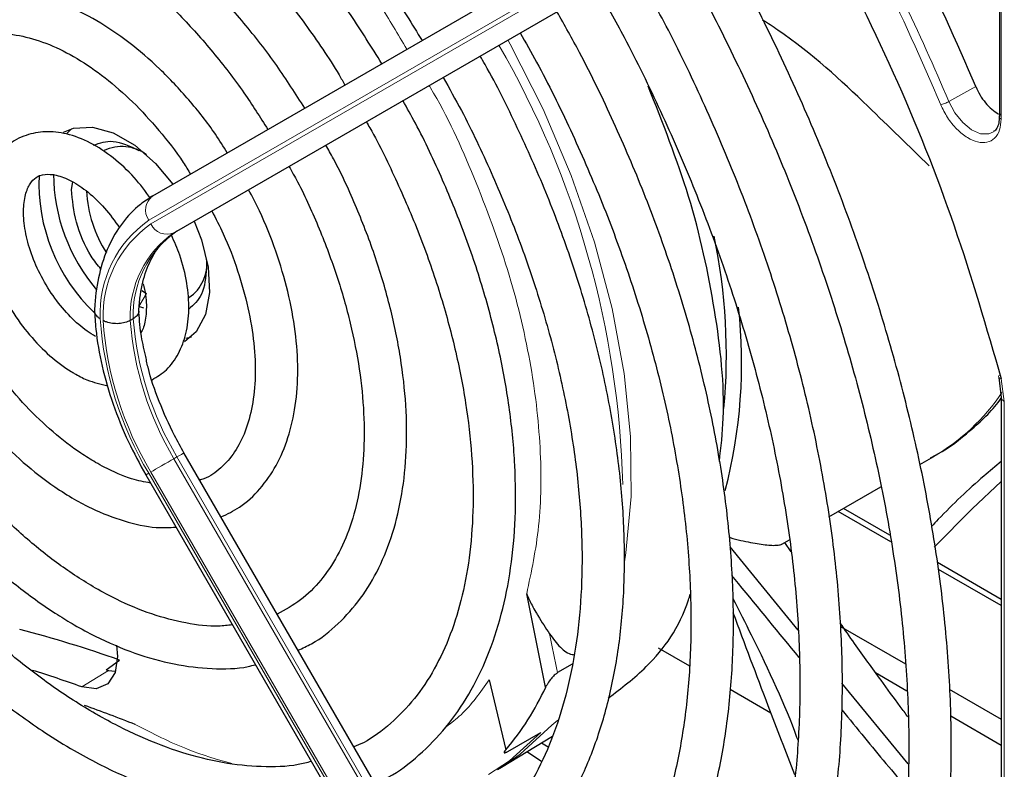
# Paper-space layout 'Blatt4' of a CAD drawing. Header units: millimetres. Extents: x 5 to 418, y 2 to 292.
# Tile 46 of 88: x 121.24 to 130.51, y 219 to 226.06. Entities that reach past the tile are written whole.
import ezdxf

# ---------------------------------------------------------------- set-up
doc = ezdxf.new("R2010")
doc.units = ezdxf.units.MM

psp = doc.layouts.new('Blatt4')

# ---------------------------------------------------------------- linework, layer by layer
at = {"color": 7, "linetype": 'Continuous', "lineweight": 25}
for p, q in [((122.4943, 224.3988), (127.2902, 227.1683)), ((122.7226, 224.0687), (127.5184, 226.8382)), ((130.4628, 226.7736), (130.4628, 225.1461)), ((130.4616, 225.1474), (130.461, 225.1332)), ((121.7287, 225.0319), (121.6889, 224.9902)), ((121.7286, 224.4604), (121.742, 224.5305)), ((122.3903, 223.5089), (122.4357, 223.4806)), ((122.4098, 223.3425), (122.365, 223.3581)), ((122.3106, 223.2427), (122.2823, 223.2263)), ((122.806, 223.0592), (122.8598, 223.0725)), ((130.457, 222.6892), (130.4803, 222.502)), ((130.4803, 222.5038), (130.4803, 216.0336)), ((127.5843, 213.6723), (122.7885, 221.9789)), ((129.7131, 221.8689), (129.8458, 221.9454)), ((129.8216, 221.9317), (129.8458, 221.9454)), ((122.4284, 221.7711), (127.2243, 213.4644)), ((128.859, 221.3758), (129.3477, 221.6579)), ((129.4424, 221.1408), (128.9472, 221.4267)), ((129.4328, 221.2035), (128.9967, 221.4553)), ((128.4166, 221.1204), (128.4867, 221.1608)), ((128.5035, 221.0485), (128.4441, 221.1362)), ((128.5708, 220.3085), (127.9299, 221.0956)), ((130.4803, 220.5988), (129.88, 220.9453)), ((130.4803, 220.5416), (129.8903, 220.8822)), ((126.1927, 219.7725), (126.0141, 220.6525)), ((127.5436, 220.6164), (127.5547, 220.6228)), ((128.9677, 220.3451), (129.5807, 219.9913)), ((127.2516, 220.1437), (127.5478, 219.9727)), ((122.0559, 219.9373), (122.1819, 220.0282)), ((122.0559, 219.9373), (122.0795, 219.929)), ((122.0795, 219.929), (122.1392, 219.9226)), ((126.4422, 219.9909), (126.3053, 219.9094)), ((125.6615, 219.8429), (125.8176, 219.1841)), ((129.2979, 219.9096), (129.5933, 219.7391)), ((127.9291, 219.7526), (128.3131, 219.531)), ((129.6051, 219.0515), (128.9806, 219.8098)), ((129.9919, 219.7539), (130.4803, 219.4719)), ((130.0048, 219.5015), (130.4803, 219.227)), ((125.7766, 219.0207), (126.2581, 219.3126)), ((125.8373, 219.1682), (126.1461, 219.3445)), ((126.1544, 219.2498), (126.2151, 219.2097)), ((126.0162, 219.166), (126.1531, 219.0765)), ((125.7392, 218.9986), (125.7766, 219.0207))]:
    psp.add_line(p, q, dxfattribs=at)
at = {"color": 7, "linetype": 'Continuous', "lineweight": 18}
for p, q in [((127.2529, 226.9389), (122.457, 224.1694)), ((122.477, 224.1348), (127.2729, 226.9043)), ((127.4902, 226.8219), (122.6943, 224.0524)), ((130.4804, 226.7488), (130.4804, 225.122)), ((129.9871, 225.2871), (130.2405, 225.4289)), ((122.7226, 224.0687), (122.6943, 224.0524)), ((122.4357, 223.4806), (122.365, 223.3581)), ((130.4815, 222.6765), (130.5096, 222.4624)), ((130.5096, 222.4624), (130.5096, 215.9934)), ((122.7226, 221.9409), (122.6943, 221.9246)), ((122.6943, 221.9246), (127.4902, 213.6179)), ((127.5184, 213.6343), (122.7226, 221.9409)), ((122.457, 221.7876), (127.2529, 213.4809)), ((127.2729, 213.4925), (122.477, 221.7991)), ((121.8258, 219.7765), (122.0795, 219.929)), ((126.251, 219.4158), (126.3067, 219.4634))]:
    psp.add_line(p, q, dxfattribs=at)
at = {"color": 7, "linetype": 'Continuous', "lineweight": 18, "flags": 128}
for points in [[(126.935, 220.9517), (126.9486, 221.0367), (126.9981, 221.5676), (126.9927, 222.133), (126.9324, 222.7259), (126.8181, 223.3386), (126.651, 223.9633), (126.4335, 224.592), (126.1682, 225.2168), (125.8586, 225.8297), (125.8377, 225.8676)], [(130.4073, 225.0014), (130.3635, 224.9828), (130.2865, 224.9848), (130.2018, 225.0215), (130.1182, 225.0891), (130.0441, 225.1808), (129.9871, 225.2871)], [(122.7885, 221.9789), (122.7863, 221.9776), (122.7782, 221.973), (122.7645, 221.9651), (122.7457, 221.9542), (122.7226, 221.9409)], [(122.6943, 221.9246), (122.6678, 221.9092), (122.6388, 221.8925), (122.6084, 221.875), (122.578, 221.8574), (122.5485, 221.8404), (122.5212, 221.8246), (122.4971, 221.8107), (122.477, 221.7991)], [(122.457, 221.7876), (122.4419, 221.7789), (122.4323, 221.7733), (122.4285, 221.7711), (122.4284, 221.7711)], [(130.4803, 221.7082), (130.2068, 221.4525), (129.8496, 221.0902)], [(125.7766, 219.0207), (125.9542, 219.1417), (126.251, 219.4158)], [(126.1461, 219.3445), (125.852, 219.0795), (125.6549, 218.95)]]:
    psp.add_lwpolyline(points, dxfattribs=at)
at = {"color": 7, "linetype": 'Continuous', "lineweight": 25, "flags": 128}
for points in [[(121.6536, 224.9987), (121.7497, 225.038), (121.9268, 225.0482), (122.1225, 224.9932), (122.3246, 224.8766), (122.5203, 224.7055), (122.6846, 224.5087)], [(122.8847, 224.1623), (122.9529, 223.9866), (123.0154, 223.7287), (123.0281, 223.4885), (122.9902, 223.2811), (122.9042, 223.1197), (122.7935, 223.0241)], [(122.1528, 220.169), (122.1636, 220.0613), (122.1407, 219.9096), (122.0703, 219.8043), (121.9609, 219.758), (121.8258, 219.7765)]]:
    psp.add_lwpolyline(points, dxfattribs=at)
at = {"color": 7, "linetype": 'Continuous', "lineweight": 18}
for centre, radius, start, end in [((109.6313, 216.7245), 22.0834, 22.81394, 28.326), ((118.1909, 221.4577), 8.73, 1.47514, 29.97162), ((122.5927, 224.2651), 0.166, 126.35124, 215.18509), ((123.0716, 223.2894), 1.0733, 124.92656, 182.49063), ((123.0798, 223.2711), 1.0532, 124.91275, 182.4318), ((122.6277, 224.2045), 0.166, 204.8163, 293.64307), ((123.2444, 223.2622), 0.9628, 124.84397, 182.13721), ((123.2727, 223.2786), 0.9628, 124.84397, 182.13721), ((125.2668, 223.4711), 3.2755, 183.99715, 210.92952), ((125.2373, 223.4528), 3.2177, 184.03412, 210.92588), ((125.2322, 223.4439), 2.9579, 184.21856, 210.90782), ((125.2605, 223.4603), 2.9579, 184.21856, 210.90782), ((128.8463, 223.6549), 1.9802, 300.31302, 325.95858), ((150.939, 225.2501), 25.206, 191.38223, 192.23271), ((131.187, 228.7317), 16.731, 211.26446, 235.92606)]:
    psp.add_arc(centre, radius, start, end, dxfattribs=at)
at = {"color": 7, "linetype": 'Continuous', "lineweight": 25}
for centre, radius, start, end in [((122.2029, 224.4759), 0.3885, 53.19918, 115.49037), ((123.1114, 224.5196), 1.6886, 177.40254, 226.34626), ((123.2613, 224.6178), 1.7015, 180.43705, 220.36313), ((123.0653, 224.5123), 1.1971, 183.26258, 212.79054), ((122.4085, 222.9028), 5.4854, 354.69551, 11.75068), ((122.6155, 223.7612), 0.3886, 304.5077, 6.80448), ((123.2858, 222.8257), 4.7516, 345.37437, 6.33565), ((118.1278, 208.5253), 12.1964, 70.58551, 75.2059), ((117.5923, 207.8633), 12.643, 70.43668, 72.65271), ((123.8626, 220.8443), 2.5648, 319.6629, 335.3009), ((117.408, 207.0914), 13.2754, 68.23994, 70.43865)]:
    psp.add_arc(centre, radius, start, end, dxfattribs=at)
for points, knots in [([(118.4219, 229.5421), (118.4553, 229.5658), (118.5878, 229.6602), (118.8518, 229.7698), (119.2117, 229.8685), (119.5994, 229.9065), (120.0077, 229.8883), (120.4333, 229.8131), (120.872, 229.6822), (121.3202, 229.4967), (121.7739, 229.258), (122.2289, 228.9681), (122.6807, 228.6295), (123.1252, 228.2453), (123.5579, 227.819), (123.9749, 227.3545), (124.371, 226.8556), (124.7262, 226.358), (124.9342, 226.0177), (125.029, 225.8625)], [0, 0, 0, 0, 0.0213, 0.084609, 0.147915, 0.210788, 0.273103, 0.334941, 0.396461, 0.457805, 0.519077, 0.580333, 0.641603, 0.702907, 0.764251, 0.825634, 0.887048, 0.948488, 1, 1, 1, 1]), ([(124.6511, 225.6443), (124.5539, 225.7999), (124.3514, 226.1245), (124.0083, 226.5876), (123.6347, 227.034), (123.2406, 227.4442), (122.8308, 227.8142), (122.4096, 228.1396), (121.9812, 228.4166), (121.5501, 228.6419), (121.121, 228.8124), (120.6987, 228.9256), (120.2883, 228.9795), (119.8948, 228.9738), (119.5252, 228.9062), (119.2052, 228.7957), (119.0247, 228.6829), (118.9463, 228.6339)], [0, 0, 0, 0, 0.062858, 0.131038, 0.199246, 0.2675, 0.335815, 0.404205, 0.472678, 0.541229, 0.609831, 0.678385, 0.746745, 0.814711, 0.882086, 0.948789, 1, 1, 1, 1]), ([(119.1455, 228.2887), (119.1563, 228.2972), (119.2511, 228.3721), (119.4604, 228.4624), (119.7735, 228.554), (120.1163, 228.5836), (120.4791, 228.5574), (120.8584, 228.4745), (121.2494, 228.3365), (121.6481, 228.1448), (122.0498, 227.9012), (122.4497, 227.6085), (122.843, 227.2699), (123.2244, 226.8891), (123.5902, 226.4712), (123.9323, 226.019), (124.1711, 225.6736), (124.2851, 225.4752), (124.3034, 225.4435)], [0, 0, 0, 0, 0.009214, 0.081011, 0.153071, 0.224451, 0.2949, 0.364606, 0.433868, 0.502926, 0.57193, 0.640938, 0.709995, 0.779115, 0.848296, 0.917527, 0.986793, 1, 1, 1, 1]), ([(123.9256, 225.2253), (123.8392, 225.3606), (123.6604, 225.6405), (123.3548, 226.0328), (123.0226, 226.4023), (122.672, 226.7327), (122.3086, 227.0196), (121.9371, 227.2582), (121.5626, 227.4446), (121.1904, 227.5752), (120.8265, 227.6467), (120.4768, 227.658), (120.1497, 227.6061), (119.8778, 227.5136), (119.7312, 227.4155), (119.6724, 227.3762)], [0, 0, 0, 0, 0.074384, 0.153857, 0.233394, 0.313032, 0.392803, 0.472727, 0.552799, 0.632945, 0.712925, 0.792378, 0.870881, 0.948205, 1, 1, 1, 1]), ([(119.8729, 227.0289), (119.8967, 227.0479), (119.9905, 227.1229), (120.1862, 227.1992), (120.459, 227.2554), (120.7593, 227.2509), (121.0769, 227.1907), (121.4073, 227.0752), (121.7451, 226.9065), (122.0855, 226.6867), (122.4225, 226.419), (122.7507, 226.1077), (123.0634, 225.7569), (123.3435, 225.3951), (123.5044, 225.1409), (123.578, 225.0246)], [0, 0, 0, 0, 0.028972, 0.114279, 0.199798, 0.283623, 0.365764, 0.446914, 0.527654, 0.608306, 0.688988, 0.769775, 0.850678, 0.931679, 1, 1, 1, 1]), ([(130.2405, 225.4289), (130.0569, 225.853), (129.7816, 226.489), (129.4439, 227.1031), (129.3314, 227.3078)], [0, 0, 0, 0, 0.666792, 1, 1, 1, 1]), ([(127.4895, 213.8366), (127.5121, 213.8474), (127.6852, 213.9301), (127.9792, 214.1379), (128.3661, 214.4612), (128.7139, 214.8408), (129.0244, 215.2683), (129.2952, 215.7433), (129.5248, 216.263), (129.7119, 216.8248), (129.8552, 217.4254), (129.954, 218.0615), (130.0077, 218.7293), (130.0161, 219.425), (129.9791, 220.1446), (129.8972, 220.8842), (129.7708, 221.6395), (129.6008, 222.4065), (129.3881, 223.1811), (129.1339, 223.9588), (128.84, 224.7357), (128.507, 225.507), (128.147, 226.256), (127.8813, 226.7388), (127.7523, 226.9732)], [0, 0, 0, 0, 0.0070224, 0.0538172, 0.1005997, 0.1474361, 0.1943917, 0.2415026, 0.2887732, 0.3361837, 0.3837019, 0.4312933, 0.478928, 0.5265829, 0.5742402, 0.6218896, 0.6695267, 0.7171498, 0.7647589, 0.8123553, 0.8599409, 0.9075179, 0.9550887, 1, 1, 1, 1]), ([(128.775, 226.9732), (129.0124, 226.5039), (129.4875, 225.5649), (130.0625, 224.1171), (130.3419, 223.1565), (130.4815, 222.6765)], [0, 0, 0, 0, 0.333214, 0.666775, 1, 1, 1, 1]), ([(127.4045, 226.7724), (127.4293, 226.7299), (127.5951, 226.4471), (127.8708, 225.9073), (128.227, 225.1571), (128.5437, 224.3975), (128.8227, 223.6349), (129.0615, 222.8733), (129.259, 222.1172), (129.4141, 221.371), (129.5259, 220.639), (129.594, 219.9254), (129.6181, 219.2344), (129.5982, 218.57), (129.5346, 217.936), (129.4278, 217.3359), (129.2787, 216.7731), (129.0883, 216.2507), (128.8578, 215.7712), (128.5884, 215.3372), (128.2816, 214.9502), (127.9372, 214.6147), (127.6067, 214.3567), (127.378, 214.2341), (127.2879, 214.1858)], [0, 0, 0, 0, 0.008469, 0.056451, 0.10443, 0.152403, 0.200367, 0.248319, 0.296256, 0.344176, 0.392077, 0.439959, 0.487821, 0.535666, 0.5835, 0.631333, 0.679178, 0.72706, 0.775013, 0.82308, 0.871307, 0.919731, 0.968362, 1, 1, 1, 1]), ([(126.7645, 215.0923), (126.8808, 215.1583), (127.133, 215.3013), (127.4809, 215.5867), (127.8135, 215.9324), (128.1074, 216.329), (128.3619, 216.7723), (128.5752, 217.2606), (128.7458, 217.7905), (128.8725, 218.3589), (128.9544, 218.962), (128.991, 219.5956), (128.9821, 220.2558), (128.9279, 220.938), (128.829, 221.6381), (128.6859, 222.3515), (128.4998, 223.0738), (128.2718, 223.8005), (128.0037, 224.5272), (127.6961, 225.2487), (127.3721, 225.9274), (127.135, 226.3565), (127.026, 226.5538)], [0, 0, 0, 0, 0.042839, 0.092827, 0.142855, 0.193022, 0.243385, 0.293956, 0.34471, 0.395602, 0.446585, 0.497618, 0.548672, 0.599723, 0.650761, 0.701782, 0.752784, 0.803769, 0.85474, 0.905699, 0.956649, 1, 1, 1, 1]), ([(123.1962, 224.8041), (123.1596, 224.8633), (123.0498, 225.0406), (122.8357, 225.309), (122.5624, 225.6015), (122.2707, 225.8522), (121.9682, 226.0566), (121.6602, 226.2088), (121.3537, 226.3037), (121.0557, 226.3379), (120.7774, 226.3064), (120.5539, 226.2331), (120.4406, 226.1495), (120.3985, 226.1185)], [0, 0, 0, 0, 0.04971, 0.148978, 0.248408, 0.348108, 0.448168, 0.548614, 0.64925, 0.749315, 0.847677, 0.943478, 1, 1, 1, 1]), ([(126.6781, 226.3529), (126.7636, 226.2007), (126.9763, 225.822), (127.2782, 225.1998), (127.5858, 224.4943), (127.8542, 223.7837), (128.0833, 223.0734), (128.2711, 222.3681), (128.4166, 221.6725), (128.519, 220.9913), (128.5776, 220.3289), (128.5922, 219.69), (128.563, 219.0786), (128.4904, 218.4989), (128.3751, 217.9545), (128.2181, 217.4489), (128.0206, 216.9852), (127.784, 216.566), (127.5097, 216.193), (127.1979, 215.8706), (126.8876, 215.6183), (126.6677, 215.4981), (126.5757, 215.4478)], [0, 0, 0, 0, 0.034641, 0.086177, 0.137706, 0.189224, 0.240727, 0.292212, 0.343673, 0.39511, 0.44652, 0.497904, 0.549267, 0.600618, 0.651971, 0.70335, 0.754795, 0.806361, 0.858115, 0.910117, 0.962397, 1, 1, 1, 1]), ([(126.0376, 216.3514), (126.1171, 216.3931), (126.3249, 216.502), (126.6248, 216.7395), (126.9373, 217.0543), (127.2106, 217.4208), (127.4446, 217.8337), (127.6372, 218.2912), (127.7868, 218.7899), (127.8921, 219.3262), (127.9524, 219.8958), (127.9671, 220.4942), (127.9362, 221.117), (127.8603, 221.7592), (127.7399, 222.4162), (127.5761, 223.0832), (127.37, 223.7551), (127.1239, 224.4275), (126.8376, 225.0943), (126.5629, 225.6657), (126.3708, 226.0066), (126.299, 226.134)], [0, 0, 0, 0, 0.033446, 0.087411, 0.141399, 0.195552, 0.249964, 0.304656, 0.359593, 0.414709, 0.469936, 0.525219, 0.580517, 0.635803, 0.691067, 0.746307, 0.801523, 0.856719, 0.911899, 0.967067, 1, 1, 1, 1]), ([(129.8021, 224.681), (129.6142, 224.8654), (129.1949, 225.277), (128.666, 225.7743), (128.2828, 226.0246), (128.2351, 226.0557)], [0, 0, 0, 0, 0.415637, 0.927317, 1, 1, 1, 1]), ([(120.599, 225.7712), (120.6121, 225.7839), (120.6742, 225.8439), (120.8145, 225.9003), (121.024, 225.937), (121.264, 225.9126), (121.5186, 225.8334), (121.7816, 225.7011), (122.0468, 225.5187), (122.3079, 225.2905), (122.5552, 225.0202), (122.7385, 224.7878), (122.8277, 224.6412), (122.8501, 224.6042)], [0, 0, 0, 0, 0.029258, 0.138407, 0.250078, 0.356664, 0.459361, 0.560618, 0.661623, 0.762745, 0.864149, 0.965811, 1, 1, 1, 1]), ([(125.9526, 225.9339), (126.0046, 225.843), (126.1754, 225.5442), (126.4304, 225.021), (126.7153, 224.3714), (126.9605, 223.7164), (127.1663, 223.0624), (127.3306, 222.4144), (127.4525, 221.7774), (127.5309, 221.1566), (127.5656, 220.5568), (127.5565, 219.9828), (127.5039, 219.439), (127.4086, 218.9297), (127.2717, 218.4586), (127.0944, 218.029), (126.8782, 217.6439), (126.6249, 217.3048), (126.3338, 217.0173), (126.071, 216.8135), (125.894, 216.7263), (125.8373, 216.6983)], [0, 0, 0, 0, 0.024429, 0.080222, 0.136006, 0.191775, 0.247522, 0.303242, 0.358931, 0.414583, 0.470198, 0.525779, 0.581336, 0.636887, 0.69246, 0.748108, 0.803911, 0.859965, 0.916367, 0.973159, 1, 1, 1, 1]), ([(125.3122, 217.6078), (125.3664, 217.6342), (125.5399, 217.7188), (125.799, 217.92), (126.0864, 218.2059), (126.334, 218.544), (126.5421, 218.9278), (126.7083, 219.3555), (126.831, 219.8234), (126.909, 220.3272), (126.9415, 220.8622), (126.9282, 221.4234), (126.8695, 222.0053), (126.7661, 222.6029), (126.6191, 223.2109), (126.4296, 223.8236), (126.2006, 224.4365), (125.9301, 225.0418), (125.7199, 225.4702), (125.5914, 225.6895), (125.5757, 225.7163)], [0, 0, 0, 0, 0.026837, 0.085914, 0.144995, 0.204288, 0.263944, 0.323998, 0.384387, 0.44501, 0.505762, 0.566569, 0.627372, 0.688147, 0.748889, 0.809596, 0.870275, 0.930931, 0.991574, 1, 1, 1, 1]), ([(125.2273, 225.5151), (125.2855, 225.4117), (125.4501, 225.1191), (125.6846, 224.6213), (125.9303, 224.03), (126.1356, 223.4359), (126.3007, 222.8456), (126.4236, 222.2647), (126.5035, 221.6987), (126.5398, 221.1533), (126.5324, 220.6336), (126.4818, 220.1445), (126.3889, 219.6907), (126.2551, 219.2761), (126.0819, 218.9044), (125.8713, 218.5775), (125.6232, 218.3001), (125.3715, 218.0881), (125.1889, 217.993), (125.1127, 217.9533)], [0, 0, 0, 0, 0.0336021, 0.0950599, 0.1565013, 0.2179166, 0.2792963, 0.3406313, 0.4019146, 0.4631423, 0.5243175, 0.5854552, 0.6465839, 0.7077513, 0.7690512, 0.8306216, 0.892629, 0.9552057, 1, 1, 1, 1]), ([(127.8278, 221.8986), (127.8433, 222.0324), (127.8938, 222.4685), (127.8011, 223.3162), (127.5747, 224.3757), (127.2946, 225.0858), (127.1578, 225.4328)], [0, 0, 0, 0, 0.130301, 0.424564, 0.718826, 1, 1, 1, 1]), ([(124.5871, 218.8636), (124.6289, 218.8828), (124.7791, 218.9518), (125.0053, 219.1282), (125.2608, 219.3881), (125.4757, 219.6997), (125.6505, 220.0558), (125.7826, 220.4546), (125.8706, 220.8915), (125.9131, 221.3615), (125.9096, 221.859), (125.8605, 222.3781), (125.7664, 222.9126), (125.6285, 223.4566), (125.4492, 224.0045), (125.2281, 224.5488), (125.0268, 224.982), (124.8884, 225.2257), (124.8484, 225.2963)], [0, 0, 0, 0, 0.025432, 0.09144, 0.157422, 0.22372, 0.290583, 0.358045, 0.425981, 0.494211, 0.562575, 0.63096, 0.699308, 0.767604, 0.835849, 0.904052, 0.972225, 1, 1, 1, 1]), ([(130.461, 225.1332), (130.4608, 225.1222), (130.4603, 225.0886), (130.4452, 225.0461), (130.4273, 225.0136), (130.4104, 225.0065), (130.4052, 225.0044)], [0, 0, 0, 0, 0.158696, 0.485398, 0.839612, 1, 1, 1, 1]), ([(130.4631, 225.1464), (130.4636, 225.1505), (130.4648, 225.1591), (130.4736, 225.166), (130.4782, 225.1696)], [0, 0, 0, 0, 0.482341, 1, 1, 1, 1]), ([(124.5042, 225.0975), (124.5153, 225.0784), (124.6235, 224.8934), (124.7981, 224.5269), (125.0219, 224.0049), (125.2039, 223.4787), (125.3462, 222.9571), (125.446, 222.4461), (125.5027, 221.9521), (125.516, 221.4812), (125.4861, 221.0393), (125.4141, 220.6316), (125.3015, 220.2629), (125.15, 219.9371), (124.9624, 219.6559), (124.7372, 219.4261), (124.5448, 219.2769), (124.4173, 219.2227), (124.3872, 219.2099)], [0, 0, 0, 0, 0.007987, 0.077271, 0.146533, 0.215753, 0.284916, 0.354005, 0.423006, 0.491916, 0.560748, 0.629544, 0.698364, 0.767357, 0.836765, 0.906897, 0.977993, 1, 1, 1, 1]), ([(122.4779, 224.3721), (122.4268, 224.4406), (122.3186, 224.5858), (122.1233, 224.765), (121.9075, 224.9072), (121.6912, 224.9896), (121.4853, 225.0125), (121.2965, 224.9765), (121.1503, 224.9036), (121.0876, 224.8268), (121.0666, 224.801)], [0, 0, 0, 0, 0.126718, 0.268234, 0.411401, 0.556585, 0.683781, 0.805045, 0.934619, 1, 1, 1, 1]), ([(121.9381, 224.8769), (121.9967, 224.8975), (122.1211, 224.9412), (122.2805, 224.8671), (122.365, 224.8279)], [0, 0, 0, 0, 0.470262, 1, 1, 1, 1]), ([(123.8615, 220.1205), (123.905, 220.1398), (124.0435, 220.2016), (124.2437, 220.3649), (124.4573, 220.6027), (124.6293, 220.89), (124.76, 221.2199), (124.8469, 221.5896), (124.8883, 221.9935), (124.8836, 222.4251), (124.8328, 222.8775), (124.737, 223.3432), (124.5988, 223.8157), (124.4172, 224.2864), (124.257, 224.6431), (124.1476, 224.8349), (124.1233, 224.8776)], [0, 0, 0, 0, 0.034804, 0.110957, 0.187067, 0.263784, 0.341517, 0.420224, 0.499594, 0.579283, 0.659033, 0.738718, 0.818313, 0.897826, 0.977281, 1, 1, 1, 1]), ([(123.7766, 224.6774), (123.8039, 224.6288), (123.9117, 224.4379), (124.0657, 224.0902), (124.2341, 223.6436), (124.3602, 223.1988), (124.445, 222.765), (124.4867, 222.3493), (124.4854, 221.9591), (124.442, 221.6009), (124.3582, 221.2807), (124.2367, 221.0028), (124.0794, 220.7714), (123.8916, 220.5845), (123.7405, 220.5025), (123.6646, 220.4614)], [0, 0, 0, 0, 0.0276144, 0.1086974, 0.1897193, 0.2706411, 0.3514256, 0.4320433, 0.5124855, 0.5927902, 0.6730629, 0.7535153, 0.8346107, 0.9170393, 1, 1, 1, 1]), ([(121.9558, 223.0741), (121.9293, 223.0906), (121.8513, 223.139), (121.7176, 223.2559), (121.5692, 223.432), (121.442, 223.6369), (121.3463, 223.8549), (121.2888, 224.0691), (121.2719, 224.262), (121.2921, 224.4175), (121.3395, 224.5232), (121.3978, 224.5802), (121.4678, 224.6068), (121.5837, 224.6011), (121.7272, 224.5475), (121.8868, 224.4401), (122.0451, 224.2902), (122.1363, 224.1628), (122.1821, 224.0988)], [0, 0, 0, 0, 0.032778, 0.096298, 0.160575, 0.225403, 0.29037, 0.354897, 0.418511, 0.481016, 0.543198, 0.607254, 0.68171, 0.742597, 0.808137, 0.871777, 0.935579, 1, 1, 1, 1]), ([(122.0073, 223.7086), (121.9753, 223.7491), (121.872, 223.88), (121.759, 224.1574), (121.7387, 224.3594), (121.7286, 224.4604)], [0, 0, 0, 0, 0.182718, 0.591359, 1, 1, 1, 1]), ([(122.4943, 224.3988), (122.4547, 224.3734), (122.3475, 224.3048), (122.2016, 224.1501), (122.0712, 223.9287), (121.9851, 223.669), (121.9529, 223.4542), (121.9471, 223.3306), (121.9461, 223.3085)], [0, 0, 0, 0, 0.120337, 0.325835, 0.532783, 0.744527, 0.954131, 1, 1, 1, 1]), ([(123.1367, 221.3759), (123.1959, 221.404), (123.3329, 221.469), (123.5087, 221.6351), (123.6635, 221.8554), (123.7755, 222.1198), (123.844, 222.4224), (123.8668, 222.7585), (123.8427, 223.1196), (123.7732, 223.4967), (123.6581, 223.8797), (123.5317, 224.2039), (123.4312, 224.3921), (123.3962, 224.4577)], [0, 0, 0, 0, 0.070989, 0.164196, 0.25756, 0.352629, 0.449898, 0.548788, 0.648408, 0.74807, 0.847559, 0.946872, 1, 1, 1, 1]), ([(123.0499, 224.2577), (123.087, 224.1865), (123.1833, 224.0013), (123.2992, 223.6922), (123.3974, 223.3439), (123.4523, 223.0084), (123.4651, 222.6961), (123.4367, 222.4158), (123.3698, 222.1753), (123.2697, 221.9784), (123.1365, 221.8321), (123.0264, 221.7473), (122.9485, 221.7273), (122.9357, 221.724)], [0, 0, 0, 0, 0.063601, 0.165373, 0.266904, 0.368074, 0.468795, 0.569085, 0.669207, 0.76971, 0.872125, 0.978915, 1, 1, 1, 1]), ([(122.3626, 223.3012), (122.3657, 223.347), (122.3745, 223.4806), (122.4191, 223.675), (122.5051, 223.8631), (122.6083, 223.9923), (122.6887, 224.046), (122.7226, 224.0687)], [0, 0, 0, 0, 0.121998, 0.35528, 0.588901, 0.826298, 1, 1, 1, 1]), ([(122.4884, 222.6681), (122.5354, 222.6968), (122.636, 222.7582), (122.7431, 222.9119), (122.8146, 223.1026), (122.8415, 223.3271), (122.8209, 223.5773), (122.7644, 223.818), (122.698, 223.9676), (122.6703, 224.0301)], [0, 0, 0, 0, 0.12448, 0.266559, 0.411606, 0.564488, 0.723656, 0.884548, 1, 1, 1, 1]), ([(123.0014, 223.7256), (122.9932, 223.6328), (122.9779, 223.4592), (122.8789, 223.3739), (122.8329, 223.3342)], [0, 0, 0, 0, 0.534725, 1, 1, 1, 1]), ([(122.4036, 223.5724), (122.4122, 223.5364), (122.4372, 223.4314), (122.4352, 223.2832), (122.4139, 223.1628), (122.3901, 223.1245), (122.3831, 223.1134)], [0, 0, 0, 0, 0.179637, 0.5234948, 0.8617965, 1, 1, 1, 1]), ([(121.0886, 223.472), (121.1142, 223.4211), (121.1829, 223.2849), (121.3324, 223.0854), (121.521, 222.8892), (121.6676, 222.7801), (121.7845, 222.7105), (121.8991, 222.6505), (122.0055, 222.6259), (122.0719, 222.6106)], [0, 0, 0, 0, 0.1157719, 0.3097571, 0.5047025, 0.6908712, 0.7185115, 0.8244681, 1, 1, 1, 1]), ([(121.946, 223.3251), (121.9495, 223.2656), (121.9593, 223.0941), (122.0111, 222.7972), (122.1149, 222.4394), (122.2536, 222.0926), (122.3721, 221.8747), (122.4284, 221.7711)], [0, 0, 0, 0, 0.119661, 0.345415, 0.570792, 0.795741, 1, 1, 1, 1]), ([(121.9992, 223.2428), (121.9984, 223.2433), (121.9932, 223.2463), (121.9845, 223.2522), (121.9718, 223.2626), (121.9595, 223.2761), (121.9505, 223.2928), (121.9464, 223.3056), (121.9468, 223.3126), (121.9469, 223.3138)], [0, 0, 0, 0, 0.027692, 0.159469, 0.292587, 0.511005, 0.735743, 0.953935, 1, 1, 1, 1]), ([(122.3625, 223.3129), (122.3625, 223.3101), (122.3625, 223.3016), (122.357, 223.2874), (122.3464, 223.2711), (122.3311, 223.2557), (122.3175, 223.2471), (122.3106, 223.2427)], [0, 0, 0, 0, 0.1062745, 0.3265145, 0.5531299, 0.7733701, 1, 1, 1, 1]), ([(122.4258, 222.9008), (122.4103, 222.9675), (122.3755, 223.117), (122.3672, 223.255), (122.3627, 223.3314)], [0, 0, 0, 0, 0.446374, 1, 1, 1, 1]), ([(122.2823, 223.2263), (122.2666, 223.2189), (122.2352, 223.204), (122.1752, 223.1947), (122.114, 223.1966), (122.0646, 223.2085), (122.038, 223.2205), (122.0285, 223.2259), (122.0276, 223.2264)], [0, 0, 0, 0, 0.214285, 0.428564, 0.643, 0.857746, 0.986659, 1, 1, 1, 1]), ([(122.4726, 221.6946), (122.4146, 221.7056), (122.2775, 221.7317), (122.0988, 221.8112), (121.9382, 221.8989), (121.7768, 221.9999), (121.5547, 222.1696), (121.2986, 222.4161), (121.0557, 222.6986), (120.9135, 222.9107), (120.8426, 223.0166)], [0, 0, 0, 0, 0.112168, 0.264833, 0.312906, 0.391862, 0.543416, 0.695468, 0.84795, 1, 1, 1, 1]), ([(122.7885, 221.9789), (122.7584, 222.0329), (122.6705, 222.1905), (122.5519, 222.4615), (122.4609, 222.7195), (122.4332, 222.8624), (122.4258, 222.9008)], [0, 0, 0, 0, 0.1803657, 0.5267682, 0.8728235, 1, 1, 1, 1]), ([(120.5124, 222.7924), (120.5844, 222.6844), (120.7333, 222.461), (120.9922, 222.1576), (121.2742, 221.8825), (121.5322, 221.6817), (121.7479, 221.5454), (121.966, 221.4296), (122.2252, 221.33), (122.4933, 221.2696), (122.651, 221.2768), (122.7122, 221.2796)], [0, 0, 0, 0, 0.120708, 0.249746, 0.379057, 0.508773, 0.587522, 0.656403, 0.78692, 0.917396, 1, 1, 1, 1]), ([(123.2432, 220.3599), (123.2005, 220.3546), (123.0655, 220.3378), (122.8106, 220.3693), (122.4878, 220.4522), (122.1996, 220.573), (121.9626, 220.6997), (121.7248, 220.8461), (121.4396, 221.0534), (121.107, 221.3457), (120.7859, 221.679), (120.4847, 222.0495), (120.2659, 222.351), (120.159, 222.5331), (120.1348, 222.5743)], [0, 0, 0, 0, 0.047799, 0.151464, 0.253393, 0.354451, 0.41296, 0.46559, 0.566257, 0.667097, 0.768083, 0.869204, 0.970426, 1, 1, 1, 1]), ([(129.8148, 221.9337), (129.8384, 221.945), (129.9749, 222.0107), (130.1956, 222.1913), (130.3936, 222.3709), (130.4756, 222.4886), (130.4803, 222.4953)], [0, 0, 0, 0, 0.090266, 0.521107, 0.972627, 1, 1, 1, 1]), ([(119.7891, 222.3747), (119.8297, 222.3068), (119.9584, 222.0915), (120.207, 221.7533), (120.5282, 221.3668), (120.8712, 221.0175), (121.229, 220.7093), (121.5266, 220.4975), (121.7686, 220.3504), (122.0117, 220.2192), (122.3268, 220.0845), (122.6961, 219.9806), (123.0524, 219.9418), (123.3091, 219.9441), (123.4374, 219.9783), (123.46, 219.9843)], [0, 0, 0, 0, 0.043227, 0.137062, 0.230954, 0.324945, 0.419075, 0.513378, 0.553496, 0.603349, 0.697902, 0.792503, 0.886726, 0.980084, 1, 1, 1, 1]), ([(123.9865, 219.0723), (123.9455, 219.0617), (123.7993, 219.0238), (123.5198, 219.0174), (123.1545, 219.053), (122.772, 219.1483), (122.3862, 219.2948), (122.112, 219.433), (121.901, 219.5533), (121.6824, 219.6866), (121.3454, 219.9244), (120.9505, 220.2536), (120.5661, 220.6259), (120.1967, 221.0364), (119.8491, 221.4819), (119.5849, 221.8573), (119.4486, 222.0892), (119.4096, 222.1556)], [0, 0, 0, 0, 0.032329, 0.115134, 0.196873, 0.277819, 0.358317, 0.434253, 0.443254, 0.485269, 0.565494, 0.645808, 0.726194, 0.806653, 0.887173, 0.967737, 1, 1, 1, 1]), ([(119.063, 221.9554), (119.0969, 221.8973), (119.2309, 221.6671), (119.4965, 221.2865), (119.8554, 220.8207), (120.2387, 220.3892), (120.6396, 219.9951), (121.0547, 219.6432), (121.4289, 219.3738), (121.7392, 219.1824), (122.0505, 219.0128), (122.4132, 218.8497), (122.8388, 218.7126), (123.2551, 218.6331), (123.655, 218.617), (123.9704, 218.6427), (124.1415, 218.6956), (124.1946, 218.712)], [0, 0, 0, 0, 0.0260214, 0.1030807, 0.1801621, 0.2572842, 0.3344654, 0.4117227, 0.4890695, 0.5388676, 0.5797055, 0.657194, 0.7347254, 0.8121151, 0.8891585, 0.9656185, 1, 1, 1, 1]), ([(130.4803, 221.8978), (130.4259, 221.8524), (130.2245, 221.6846), (130.0048, 221.478), (129.8449, 221.3081), (129.8232, 221.285)], [0, 0, 0, 0, 0.242561, 0.896806, 1, 1, 1, 1]), ([(124.7231, 217.7966), (124.7063, 217.7905), (124.5744, 217.7425), (124.3006, 217.7064), (123.904, 217.693), (123.4857, 217.742), (123.0531, 217.8458), (122.6089, 218.0052), (122.2411, 218.1789), (121.9436, 218.3433), (121.6458, 218.5239), (121.2638, 218.7878), (120.815, 219.1488), (120.3756, 219.5538), (119.9502, 219.9992), (119.5421, 220.4805), (119.158, 220.9947), (118.8706, 221.4156), (118.7228, 221.6699), (118.6841, 221.7366)], [0, 0, 0, 0, 0.010331, 0.081097, 0.151268, 0.220842, 0.28997, 0.358829, 0.427557, 0.457972, 0.493968, 0.562628, 0.631343, 0.700101, 0.768903, 0.837746, 0.906621, 0.975519, 1, 1, 1, 1]), ([(118.3351, 221.5351), (118.3432, 221.5209), (118.4611, 221.3124), (118.7183, 220.9278), (119.1052, 220.3889), (119.52, 219.8821), (119.9545, 219.4093), (120.4064, 218.9754), (120.8715, 218.5841), (121.3229, 218.2557), (121.7034, 218.0181), (122.0848, 217.809), (122.4895, 217.6212), (122.9655, 217.454), (123.4326, 217.3446), (123.8868, 217.2933), (124.3215, 217.3048), (124.6701, 217.3544), (124.8622, 217.4223), (124.9262, 217.4449)], [0, 0, 0, 0, 0.00489, 0.071718, 0.138555, 0.205411, 0.272296, 0.33922, 0.406191, 0.473218, 0.530554, 0.565918, 0.633038, 0.700192, 0.767278, 0.834196, 0.900813, 0.967008, 1, 1, 1, 1]), ([(125.4521, 216.5339), (125.3883, 216.5108), (125.1967, 216.4415), (124.8471, 216.387), (124.4095, 216.3676), (123.9508, 216.4083), (123.4765, 216.5048), (122.9896, 216.6573), (122.5026, 216.8606), (122.1563, 217.0396), (121.8892, 217.1921), (121.613, 217.3589), (121.1907, 217.6462), (120.6938, 218.0354), (120.2056, 218.4694), (119.7299, 218.945), (119.2708, 219.4585), (118.831, 220.0056), (118.4174, 220.5839), (118.1256, 221.0234), (117.9824, 221.2742), (117.9578, 221.3172)], [0, 0, 0, 0, 0.0312195, 0.0937094, 0.1558118, 0.2175192, 0.2789133, 0.3400995, 0.4011689, 0.4589251, 0.4666089, 0.4986054, 0.5595961, 0.6206246, 0.681681, 0.7427677, 0.8038827, 0.8650219, 0.92618, 0.9873509, 1, 1, 1, 1]), ([(127.921, 221.186), (127.9239, 221.1848), (127.9609, 221.1707), (128.0634, 221.1472), (128.182, 221.123), (128.2776, 221.1112), (128.3382, 221.1074), (128.3831, 221.1103), (128.4111, 221.1142), (128.4153, 221.1207), (128.4159, 221.1216)], [0, 0, 0, 0, 0.011716, 0.148269, 0.422205, 0.560868, 0.699734, 0.839294, 0.979125, 1, 1, 1, 1]), ([(117.6127, 221.1179), (117.664, 221.0297), (117.8384, 220.7297), (118.1681, 220.2397), (118.5974, 219.653), (119.0526, 219.0979), (119.528, 218.577), (120.0209, 218.0944), (120.5275, 217.6537), (121.0443, 217.2582), (121.4556, 216.9853), (121.7855, 216.789), (122.1159, 216.607), (122.5588, 216.397), (123.0802, 216.2029), (123.5937, 216.0658), (124.0948, 215.9872), (124.5802, 215.9668), (125.0434, 216.0092), (125.4036, 216.0806), (125.598, 216.1583), (125.6557, 216.1813)], [0, 0, 0, 0, 0.024893, 0.084681, 0.144477, 0.204286, 0.264115, 0.32397, 0.383856, 0.443777, 0.503736, 0.525177, 0.556785, 0.616785, 0.676812, 0.736803, 0.796699, 0.856424, 0.915894, 0.975048, 1, 1, 1, 1]), ([(126.1819, 215.27), (126.1403, 215.2525), (125.9629, 215.178), (125.6205, 215.1031), (125.1577, 215.0475), (124.6713, 215.0532), (124.1671, 215.1149), (123.6478, 215.2333), (123.1167, 215.4074), (122.5866, 215.632), (122.1981, 215.8322), (121.8955, 216.0042), (121.583, 216.1922), (121.1241, 216.5009), (120.5832, 216.9157), (120.0504, 217.376), (119.5293, 217.8787), (119.0234, 218.4206), (118.536, 218.9981), (118.0711, 219.6078), (117.6315, 220.2401), (117.3633, 220.6794), (117.2303, 220.8971)], [0, 0, 0, 0, 0.017316, 0.07398, 0.130407, 0.186548, 0.242429, 0.298112, 0.353664, 0.409142, 0.461634, 0.472322, 0.501413, 0.556837, 0.61229, 0.667762, 0.723255, 0.77877, 0.834303, 0.889852, 0.945412, 1, 1, 1, 1]), ([(127.9433, 220.8255), (127.9636, 220.8004), (128.1739, 220.5414), (128.3855, 220.2842), (128.5767, 220.0518)], [0, 0, 0, 0, 0.096797, 1, 1, 1, 1]), ([(116.8864, 220.6984), (116.9151, 220.648), (117.0752, 220.3675), (117.3973, 219.8761), (117.8506, 219.2305), (118.3318, 218.6152), (118.8345, 218.032), (119.3565, 217.4851), (119.8943, 216.9778), (120.4449, 216.5134), (121.0047, 216.0949), (121.4434, 215.808), (121.7937, 215.6004), (122.1445, 215.4065), (122.6225, 215.176), (123.186, 214.9573), (123.7419, 214.7952), (124.2865, 214.6907), (124.816, 214.6453), (125.3273, 214.6578), (125.8139, 214.7336), (126.1673, 214.8217), (126.348, 214.9022), (126.3847, 214.9186)], [0, 0, 0, 0, 0.011961, 0.066529, 0.121102, 0.175682, 0.230275, 0.284884, 0.339513, 0.394165, 0.448844, 0.503549, 0.521416, 0.550246, 0.604978, 0.659732, 0.714464, 0.769138, 0.823706, 0.878111, 0.932303, 0.986256, 1, 1, 1, 1]), ([(126.0141, 220.6525), (126.0302, 220.616), (126.0566, 220.5562), (126.0941, 220.4892), (126.1505, 220.3952), (126.1929, 220.3305), (126.2288, 220.2756)], [0, 0, 0, 0, 0.259433, 0.424802, 0.511819, 1, 1, 1, 1]), ([(126.7817, 219.6699), (126.9046, 219.7633), (127.2108, 219.996), (127.4626, 220.3486), (127.548, 220.6305), (127.5533, 220.6478)], [0, 0, 0, 0, 0.3862382, 0.9621939, 1, 1, 1, 1]), ([(127.954, 220.6089), (128.0124, 220.4936), (128.2422, 220.0398), (128.4511, 219.5944), (128.5616, 219.2845), (128.5649, 219.2753)], [0, 0, 0, 0, 0.2484667, 0.9776567, 1, 1, 1, 1]), ([(126.9093, 214.01), (126.8402, 213.9808), (126.6251, 213.8898), (126.2332, 213.7971), (125.7384, 213.7302), (125.22, 213.7237), (124.683, 213.7735), (124.13, 213.8803), (123.564, 214.0431), (122.988, 214.2611), (122.4506, 214.5121), (122.0031, 214.7555), (121.5553, 215.0242), (121.0623, 215.3527), (120.4808, 215.7912), (119.9069, 216.2756), (119.3439, 216.8032), (118.7951, 217.371), (118.2639, 217.9758), (117.7529, 218.6138), (117.2666, 219.2825), (116.849, 219.9051), (116.6076, 220.3124), (116.5082, 220.4801)], [0, 0, 0, 0, 0.024649, 0.076789, 0.128757, 0.180513, 0.232071, 0.283468, 0.334752, 0.385965, 0.437141, 0.476365, 0.503222, 0.554373, 0.605545, 0.656731, 0.707934, 0.759153, 0.810386, 0.861633, 0.912889, 0.964152, 1, 1, 1, 1]), ([(128.5387, 218.9477), (128.4545, 219.1639), (128.2566, 219.6723), (128.0675, 220.1808), (127.9589, 220.4731)], [0, 0, 0, 0, 0.425317, 1, 1, 1, 1]), ([(129.6018, 219.4941), (129.578, 219.5262), (129.4926, 219.6414), (129.3266, 219.8691), (129.1378, 220.1299), (129.0102, 220.3124), (128.9652, 220.3767)], [0, 0, 0, 0, 0.109246, 0.391731, 0.785554, 1, 1, 1, 1]), ([(116.1623, 220.2803), (116.2168, 220.1858), (116.4131, 219.8459), (116.7832, 219.2812), (117.2691, 218.5911), (117.7822, 217.9308), (118.3173, 217.3024), (118.872, 216.7096), (119.4432, 216.1558), (120.0279, 215.6439), (120.6231, 215.1769), (121.2003, 214.7749), (121.6854, 214.4764), (122.1711, 214.2071), (122.6819, 213.9576), (123.2845, 213.716), (123.8799, 213.5306), (124.4647, 213.4027), (125.0355, 213.333), (125.5887, 213.3225), (126.1219, 213.369), (126.6274, 213.4807), (126.9587, 213.5777), (127.1121, 213.6526), (127.1148, 213.654)], [0, 0, 0, 0, 0.01943, 0.069936, 0.120444, 0.170959, 0.221483, 0.272019, 0.322569, 0.373136, 0.423723, 0.474329, 0.518625, 0.545295, 0.595931, 0.646585, 0.697225, 0.747827, 0.79836, 0.848782, 0.899057, 0.949155, 0.999073, 1, 1, 1, 1]), ([(126.2288, 220.2756), (126.261, 220.2312), (126.3208, 220.1488), (126.4056, 220.0834), (126.4544, 220.0788), (126.46, 220.0783)], [0, 0, 0, 0, 0.508182, 0.943387, 1, 1, 1, 1]), ([(126.3053, 219.9094), (126.3014, 219.9068), (126.2934, 219.9017), (126.28, 219.8905), (126.2657, 219.8769), (126.2441, 219.8531), (126.2155, 219.8156), (126.201, 219.7882), (126.1927, 219.7725)], [0, 0, 0, 0, 0.078224, 0.15987, 0.257457, 0.364406, 0.6366, 1, 1, 1, 1]), ([(128.981, 219.5584), (129.0521, 219.4714), (129.2567, 219.2211), (129.4632, 218.9731), (129.598, 218.8113)], [0, 0, 0, 0, 0.347576, 1, 1, 1, 1]), ([(125.8176, 219.1841), (125.8119, 219.1769), (125.8012, 219.1633), (125.8013, 219.1557), (125.8078, 219.1551), (125.8156, 219.1573), (125.8254, 219.1616), (125.8333, 219.166), (125.8373, 219.1682)], [0, 0, 0, 0, 0.294656, 0.558446, 0.679552, 0.797043, 0.898977, 1, 1, 1, 1])]:
    psp.add_open_spline(points, degree=3, knots=knots, dxfattribs=at)
at = {"color": 7, "linetype": 'Continuous', "lineweight": 18}
for points, knots in [([(129.9112, 225.2582), (129.7288, 225.6783), (129.4381, 226.3478), (129.0817, 226.9942), (128.949, 227.2349)], [0, 0, 0, 0, 0.627571, 1, 1, 1, 1]), ([(124.8868, 225.7804), (124.804, 225.9213), (124.5729, 226.3147), (124.2938, 226.6649), (124.1147, 226.8896)], [0, 0, 0, 0, 0.358174, 1, 1, 1, 1]), ([(126.0141, 220.6525), (126.0584, 220.8605), (126.1487, 221.2851), (126.1566, 222.0286), (126.0608, 222.8425), (125.8518, 223.7057), (125.5276, 224.5717), (125.267, 225.158), (125.0994, 225.432), (125.0953, 225.4389)], [0, 0, 0, 0, 0.156421, 0.319485, 0.487298, 0.657592, 0.827885, 0.995698, 1, 1, 1, 1]), ([(129.9112, 225.2582), (129.9163, 225.2592), (129.9266, 225.2614), (129.9473, 225.2685), (129.9689, 225.2775), (129.981, 225.2839), (129.9871, 225.2871)], [0, 0, 0, 0, 0.249991, 0.499994, 0.749997, 1, 1, 1, 1]), ([(130.4804, 225.122), (130.4774, 225.0864), (130.4714, 225.0135), (130.4228, 224.9373), (130.3499, 224.8984), (130.2596, 224.9013), (130.1607, 224.9436), (130.0614, 225.0238), (129.9719, 225.133), (129.9311, 225.2172), (129.9112, 225.2582)], [0, 0, 0, 0, 0.121712, 0.25, 0.378287, 0.5, 0.621712, 0.75, 0.878287, 1, 1, 1, 1]), ([(130.4804, 225.122), (130.4758, 225.1254), (130.4666, 225.1322), (130.4616, 225.1415), (130.463, 225.1461), (130.4631, 225.1464)], [0, 0, 0, 0, 0.483506, 0.967012, 1, 1, 1, 1]), ([(130.4626, 222.7108), (130.4597, 222.7068), (130.4539, 222.6989), (130.4555, 222.6887), (130.464, 222.6806), (130.4757, 222.6779), (130.4815, 222.6765)], [0, 0, 0, 0, 0.25, 0.5, 0.75, 1, 1, 1, 1]), ([(130.5096, 222.4624), (130.5018, 222.4683), (130.4863, 222.48), (130.478, 222.4956), (130.4804, 222.503), (130.4804, 222.5031)], [0, 0, 0, 0, 0.495955, 0.99191, 1, 1, 1, 1]), ([(125.2567, 219.4006), (125.3043, 219.4367), (125.46, 219.5546), (125.5789, 219.7247), (125.6615, 219.8429)], [0, 0, 0, 0, 0.305674, 1, 1, 1, 1]), ([(122.3295, 219.4208), (122.4947, 219.3362), (122.8021, 219.1786), (123.1005, 219.0933), (123.2386, 219.0539)], [0, 0, 0, 0, 0.537332, 1, 1, 1, 1])]:
    psp.add_open_spline(points, degree=3, knots=knots, dxfattribs=at)
at = {"color": 7, "linetype": 'Continuous', "lineweight": 25}
psp.add_open_spline([(130.2405, 225.4289), (130.2532, 225.4019), (130.2786, 225.3479), (130.3313, 225.275), (130.3907, 225.2124), (130.4331, 225.1844), (130.4543, 225.1704)], degree=3, dxfattribs=at)

doc.saveas('drawing.dxf')
